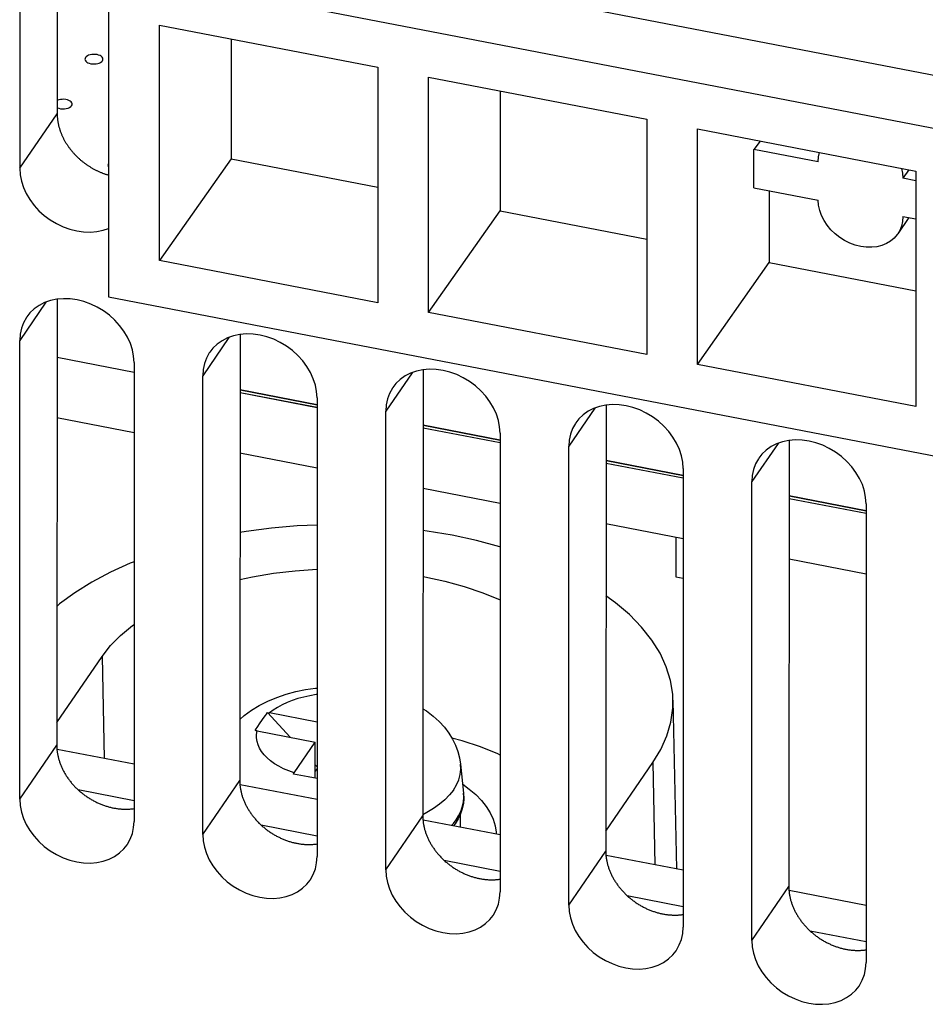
# Model space of a CAD drawing. Extents: x -841 to -216, y -127 to 601.
# Tile 121 of 201: x -373 to -353, y 410 to 432. Entities that reach past the tile are written whole.
import ezdxf

# ---------------------------------------------------------------- set-up
doc = ezdxf.new("R2010")
doc.units = 0
doc.header["$LTSCALE"] = 23.1
doc.layers.add('HEATSINK_AM_0', color=7, linetype='CONTINUOUS')

msp = doc.modelspace()

# ---------------------------------------------------------------- linework, layer by layer
at = {"layer": 'HEATSINK_AM_0', "color": 7}
for p, q in [((-372.306, 445.889), (-372.317, 430.157)), ((-373.149, 444.974), (-373.149, 428.946)), ((-370.56, 434.425), (-321.555, 424.974)), ((-322.304, 423.931), (-371.178, 433.357)), ((-371.178, 433.357), (-371.178, 426.098)), ((-370.049, 432.121), (-365.203, 431.186)), ((-370.049, 426.899), (-370.049, 432.121)), ((-368.459, 431.814), (-368.461, 429.158)), ((-365.203, 431.186), (-365.203, 425.964)), ((-364.082, 430.97), (-359.236, 430.035)), ((-364.082, 425.748), (-364.082, 430.97)), ((-362.491, 430.663), (-362.493, 428.007)), ((-373.149, 428.946), (-372.317, 430.157)), ((-359.236, 430.035), (-359.236, 424.814)), ((-358.115, 429.819), (-353.269, 428.884)), ((-358.115, 424.597), (-358.115, 429.819)), ((-356.725, 429.551), (-356.86, 429.364)), ((-355.434, 429.089), (-356.86, 429.364)), ((-356.86, 428.516), (-356.86, 429.364)), ((-368.461, 429.158), (-370.049, 426.899)), ((-368.46, 429.158), (-365.203, 428.529)), ((-353.426, 428.915), (-353.555, 428.726)), ((-353.269, 428.884), (-353.269, 423.663)), ((-353.269, 428.671), (-353.555, 428.726)), ((-356.86, 428.516), (-355.434, 428.241)), ((-356.525, 428.451), (-356.526, 426.856)), ((-364.082, 425.748), (-362.493, 428.007)), ((-362.493, 428.007), (-359.236, 427.378)), ((-353.423, 427.853), (-353.67, 427.493)), ((-353.555, 427.878), (-353.269, 427.823)), ((-365.203, 425.964), (-370.049, 426.899)), ((-358.115, 424.597), (-356.526, 426.856)), ((-356.526, 426.856), (-353.269, 426.228)), ((-372.32, 426.043), (-372.326, 416.15)), ((-371.178, 426.098), (-322.304, 416.672)), ((-372.565, 425.979), (-373.149, 425.13)), ((-359.236, 424.814), (-364.082, 425.748)), ((-368.506, 425.196), (-369.089, 424.347)), ((-368.26, 425.26), (-368.267, 415.367)), ((-373.149, 414.953), (-373.149, 425.13)), ((-372.32, 424.758), (-370.611, 424.428)), ((-372.32, 424.758), (-370.611, 424.428)), ((-370.611, 424.64), (-370.611, 414.464)), ((-353.269, 423.663), (-358.115, 424.597)), ((-369.089, 414.17), (-369.089, 424.347)), ((-364.446, 424.413), (-365.03, 423.564)), ((-364.201, 424.477), (-364.208, 414.584)), ((-368.261, 424.032), (-366.552, 423.702)), ((-366.552, 423.702), (-368.261, 424.031)), ((-368.261, 423.975), (-366.552, 423.645)), ((-368.261, 423.975), (-366.552, 423.646)), ((-366.552, 423.857), (-366.552, 413.681)), ((-360.387, 423.63), (-360.97, 422.781)), ((-360.141, 423.694), (-360.148, 413.801)), ((-370.611, 423.08), (-372.321, 423.409)), ((-365.03, 413.387), (-365.03, 423.564)), ((-364.201, 423.249), (-362.492, 422.919)), ((-362.492, 422.919), (-364.201, 423.248)), ((-364.201, 423.192), (-362.492, 422.862)), ((-364.201, 423.192), (-362.492, 422.863)), ((-362.492, 423.074), (-362.492, 412.898)), ((-360.97, 412.604), (-360.97, 422.781)), ((-356.327, 422.847), (-356.911, 421.998)), ((-356.082, 422.912), (-356.089, 413.018)), ((-366.552, 422.297), (-368.262, 422.627)), ((-358.433, 422.136), (-360.142, 422.466)), ((-360.142, 422.466), (-358.433, 422.136)), ((-360.142, 422.409), (-358.433, 422.079)), ((-360.142, 422.409), (-358.433, 422.08)), ((-358.433, 422.291), (-358.433, 412.115)), ((-356.911, 411.821), (-356.911, 421.998)), ((-362.492, 421.514), (-364.202, 421.844)), ((-354.373, 421.353), (-356.082, 421.683)), ((-356.082, 421.683), (-354.373, 421.353)), ((-356.083, 421.626), (-354.373, 421.297)), ((-356.083, 421.626), (-354.373, 421.297)), ((-354.373, 421.508), (-354.373, 411.332)), ((-358.433, 420.731), (-360.143, 421.061)), ((-358.597, 420.763), (-358.597, 419.886)), ((-354.373, 419.948), (-356.083, 420.278)), ((-358.597, 419.886), (-358.433, 419.854)), ((-372.326, 416.658), (-371.321, 418.122)), ((-371.321, 418.122), (-371.277, 415.858)), ((-358.658, 417.153), (-358.58, 413.409)), ((-367.651, 416.875), (-367.152, 416.329)), ((-366.552, 416.664), (-367.608, 416.868)), ((-367.878, 416.546), (-367.811, 416.645)), ((-367.882, 416.47), (-366.591, 416.221)), ((-367.061, 415.537), (-366.591, 416.221)), ((-366.591, 415.42), (-366.591, 416.221)), ((-373.149, 414.953), (-372.326, 416.15)), ((-370.611, 415.729), (-372.32, 416.059)), ((-360.148, 414.247), (-359.105, 415.766)), ((-359.105, 415.766), (-359.061, 413.501)), ((-366.591, 415.714), (-366.552, 415.671)), ((-366.552, 415.635), (-366.591, 415.578)), ((-363.368, 415.729), (-363.302, 415.086)), ((-369.089, 414.17), (-368.267, 415.367)), ((-366.748, 415.45), (-367.077, 415.513)), ((-366.552, 415.412), (-366.748, 415.45)), ((-371.853, 415.167), (-370.611, 414.928)), ((-366.552, 414.946), (-368.261, 415.276)), ((-365.03, 413.387), (-364.208, 414.584)), ((-364.116, 414.657), (-364.208, 414.61)), ((-362.492, 414.163), (-364.201, 414.493)), ((-363.528, 414.418), (-363.465, 414.501)), ((-363.42, 414.52), (-363.488, 414.409)), ((-363.465, 414.501), (-363.412, 414.586)), ((-363.367, 414.632), (-363.42, 414.52)), ((-363.379, 414.608), (-363.379, 414.334)), ((-367.793, 414.384), (-366.552, 414.145)), ((-363.57, 414.371), (-363.528, 414.418)), ((-363.488, 414.409), (-363.524, 414.362)), ((-360.97, 412.604), (-360.148, 413.801)), ((-363.734, 413.601), (-362.492, 413.362)), ((-358.433, 413.38), (-360.142, 413.71)), ((-356.911, 411.821), (-356.089, 413.018)), ((-354.373, 412.597), (-356.083, 412.927)), ((-359.674, 412.818), (-358.433, 412.579)), ((-355.615, 412.035), (-354.373, 411.796))]:
    msp.add_line(p, q, dxfattribs=at)
for points in [[(-371.689, 431.403), (-371.699, 431.383), (-371.701, 431.362), (-371.695, 431.342), (-371.682, 431.322), (-371.662, 431.304), (-371.636, 431.289), (-371.605, 431.276), (-371.569, 431.267), (-371.531, 431.262), (-371.493, 431.261), (-371.454, 431.264), (-371.416, 431.271), (-371.383, 431.281), (-371.354, 431.295), (-371.33, 431.312), (-371.313, 431.331)], [(-371.313, 431.331), (-371.303, 431.351), (-371.301, 431.371), (-371.306, 431.392), (-371.32, 431.412), (-371.339, 431.43), (-371.366, 431.445), (-371.397, 431.457), (-371.432, 431.467), (-371.47, 431.472), (-371.509, 431.473), (-371.548, 431.47), (-371.585, 431.463), (-371.619, 431.452), (-371.648, 431.439), (-371.672, 431.422), (-371.689, 431.403)], [(-371.997, 430.335), (-371.987, 430.356), (-371.985, 430.377), (-371.992, 430.398), (-372.006, 430.418), (-372.027, 430.436), (-372.055, 430.452), (-372.089, 430.464), (-372.126, 430.472), (-372.166, 430.477), (-372.207, 430.476), (-372.246, 430.472), (-372.283, 430.463), (-372.316, 430.451)], [(-372.317, 430.291), (-372.282, 430.278), (-372.242, 430.269), (-372.199, 430.265), (-372.156, 430.266), (-372.115, 430.272), (-372.076, 430.282), (-372.043, 430.296), (-372.016, 430.314), (-371.997, 430.335)], [(-355.434, 429.089), (-355.426, 429.199), (-355.404, 429.296)], [(-373.149, 428.946), (-373.139, 428.805), (-373.112, 428.664), (-373.066, 428.523), (-373.003, 428.385), (-372.923, 428.252), (-372.829, 428.125), (-372.722, 428.007), (-372.602, 427.899), (-372.471, 427.803), (-372.332, 427.719), (-372.186, 427.649), (-372.036, 427.595), (-371.884, 427.557), (-371.731, 427.535), (-371.581, 427.531), (-371.435, 427.543), (-371.296, 427.572), (-371.178, 427.613)], [(-371.177, 429.049), (-371.184, 429.038), (-371.188, 429.026), (-371.19, 429.013), (-371.188, 429.001), (-371.185, 428.989), (-371.178, 428.977)], [(-353.586, 428.945), (-353.563, 428.84), (-353.555, 428.726)], [(-353.67, 427.493), (-353.681, 427.478), (-353.75, 427.399), (-353.831, 427.331), (-353.922, 427.277), (-354.024, 427.235), (-354.133, 427.207), (-354.249, 427.194), (-354.369, 427.195), (-354.491, 427.211), (-354.613, 427.241), (-354.733, 427.285), (-354.849, 427.343), (-354.959, 427.412), (-355.062, 427.493), (-355.155, 427.583), (-355.237, 427.683), (-355.306, 427.789), (-355.362, 427.9), (-355.402, 428.014), (-355.426, 428.127), (-355.434, 428.241)], [(-353.555, 427.878), (-353.563, 427.768), (-353.587, 427.665), (-353.627, 427.567), (-353.67, 427.493)], [(-370.611, 424.64), (-370.621, 424.781), (-370.648, 424.922), (-370.694, 425.063), (-370.757, 425.201), (-370.836, 425.334), (-370.931, 425.461), (-371.038, 425.579), (-371.158, 425.687), (-371.288, 425.783), (-371.428, 425.867), (-371.574, 425.937), (-371.724, 425.991), (-371.876, 426.029), (-372.029, 426.051), (-372.179, 426.055), (-372.325, 426.043), (-372.464, 426.014), (-372.596, 425.968), (-372.716, 425.907), (-372.825, 425.831), (-372.921, 425.74), (-372.993, 425.649)], [(-372.993, 425.649), (-373.001, 425.637), (-373.065, 425.522), (-373.111, 425.398), (-373.139, 425.267), (-373.149, 425.13)], [(-366.552, 423.857), (-366.561, 423.998), (-366.589, 424.139), (-366.635, 424.28), (-366.698, 424.418), (-366.777, 424.552), (-366.871, 424.678), (-366.979, 424.796), (-367.098, 424.904), (-367.229, 425.001), (-367.368, 425.084), (-367.514, 425.154), (-367.665, 425.208), (-367.817, 425.246), (-367.969, 425.268), (-368.119, 425.272), (-368.265, 425.26), (-368.405, 425.231), (-368.536, 425.185), (-368.657, 425.124), (-368.766, 425.048), (-368.861, 424.957), (-368.933, 424.866)], [(-368.933, 424.866), (-368.942, 424.854), (-369.005, 424.739), (-369.052, 424.615), (-369.08, 424.484), (-369.089, 424.347)], [(-362.492, 423.074), (-362.502, 423.215), (-362.529, 423.356), (-362.575, 423.497), (-362.638, 423.635), (-362.717, 423.769), (-362.812, 423.895), (-362.919, 424.013), (-363.039, 424.121), (-363.169, 424.218), (-363.309, 424.301), (-363.455, 424.371), (-363.605, 424.425), (-363.757, 424.463), (-363.91, 424.485), (-364.06, 424.489), (-364.206, 424.477), (-364.345, 424.448), (-364.477, 424.402), (-364.597, 424.341), (-364.706, 424.265), (-364.802, 424.174), (-364.874, 424.083)], [(-364.874, 424.083), (-364.882, 424.071), (-364.946, 423.956), (-364.992, 423.832), (-365.02, 423.701), (-365.03, 423.564)], [(-358.433, 422.291), (-358.442, 422.432), (-358.47, 422.573), (-358.516, 422.714), (-358.579, 422.852), (-358.658, 422.986), (-358.752, 423.112), (-358.86, 423.23), (-358.979, 423.338), (-359.11, 423.435), (-359.249, 423.519), (-359.395, 423.588), (-359.546, 423.642), (-359.698, 423.68), (-359.85, 423.702), (-360, 423.706), (-360.146, 423.694), (-360.286, 423.665), (-360.417, 423.619), (-360.538, 423.558), (-360.647, 423.482), (-360.742, 423.391), (-360.814, 423.3)], [(-360.814, 423.3), (-360.823, 423.288), (-360.886, 423.173), (-360.933, 423.049), (-360.961, 422.918), (-360.97, 422.781)], [(-354.373, 421.508), (-354.383, 421.649), (-354.41, 421.79), (-354.456, 421.931), (-354.519, 422.069), (-354.599, 422.203), (-354.693, 422.329), (-354.8, 422.447), (-354.92, 422.555), (-355.051, 422.652), (-355.19, 422.736), (-355.336, 422.805), (-355.486, 422.859), (-355.638, 422.897), (-355.791, 422.919), (-355.941, 422.923), (-356.087, 422.911), (-356.226, 422.882), (-356.358, 422.836), (-356.478, 422.775), (-356.587, 422.699), (-356.683, 422.608), (-356.755, 422.517)], [(-356.755, 422.517), (-356.763, 422.505), (-356.827, 422.39), (-356.873, 422.266), (-356.901, 422.136), (-356.911, 421.998)], [(-366.552, 421.033), (-366.99, 421.014), (-367.563, 420.964), (-368.128, 420.89), (-368.263, 420.867)], [(-362.492, 420.554), (-362.496, 420.555), (-363.016, 420.693), (-363.555, 420.809), (-364.11, 420.902), (-364.203, 420.914)], [(-370.611, 420.222), (-370.697, 420.189), (-371.135, 419.989), (-371.545, 419.771), (-371.922, 419.535), (-372.263, 419.284), (-372.324, 419.231)], [(-368.264, 419.827), (-367.983, 419.889), (-367.516, 419.967), (-367.039, 420.023), (-366.555, 420.056), (-366.552, 420.056)], [(-364.204, 419.894), (-364.163, 419.887), (-363.715, 419.788), (-363.286, 419.67), (-362.877, 419.531), (-362.493, 419.375), (-362.492, 419.375)], [(-358.658, 417.153), (-358.664, 417.281), (-358.712, 417.589), (-358.805, 417.892), (-358.943, 418.191), (-359.126, 418.485), (-359.352, 418.772), (-359.621, 419.048), (-359.93, 419.313), (-360.144, 419.467)], [(-371.321, 418.122), (-371.134, 418.36), (-370.91, 418.588), (-370.648, 418.806), (-370.611, 418.831)], [(-368.266, 416.722), (-368.169, 416.808), (-368.01, 416.926), (-367.834, 417.034), (-367.644, 417.13), (-367.444, 417.213), (-367.235, 417.284), (-367.024, 417.34), (-366.808, 417.385), (-366.59, 417.417), (-366.552, 417.42)], [(-366.552, 417.277), (-366.573, 417.274), (-366.712, 417.25), (-366.847, 417.22), (-366.977, 417.185), (-367.101, 417.144), (-367.218, 417.098), (-367.329, 417.047), (-367.431, 416.991), (-367.524, 416.932), (-367.608, 416.868)], [(-359.105, 415.766), (-358.927, 416.06), (-358.794, 416.359), (-358.705, 416.664), (-358.662, 416.972), (-358.658, 417.153)], [(-367.811, 416.645), (-367.722, 416.775), (-367.699, 416.808), (-367.675, 416.841), (-367.651, 416.875)], [(-367.651, 416.875), (-367.641, 416.874), (-367.63, 416.872), (-367.619, 416.87), (-367.608, 416.868)], [(-364.206, 416.962), (-364.126, 416.912), (-363.975, 416.798), (-363.843, 416.678), (-363.727, 416.552), (-363.628, 416.422), (-363.545, 416.288), (-363.479, 416.154), (-363.428, 416.016), (-363.391, 415.874), (-363.368, 415.729)], [(-367.925, 416.477), (-367.901, 416.512), (-367.878, 416.546)], [(-367.882, 416.47), (-367.893, 416.472), (-367.904, 416.474), (-367.914, 416.475), (-367.925, 416.477)], [(-367.061, 415.537), (-367.181, 415.581), (-367.293, 415.631), (-367.398, 415.685), (-367.494, 415.743), (-367.582, 415.805), (-367.659, 415.871), (-367.726, 415.94), (-367.782, 416.012), (-367.828, 416.085), (-367.862, 416.161), (-367.884, 416.237), (-367.895, 416.315), (-367.894, 416.392), (-367.882, 416.47)], [(-362.492, 415.932), (-362.545, 415.958), (-362.927, 416.113), (-363.333, 416.249), (-363.559, 416.311)], [(-363.528, 415.159), (-363.46, 415.272), (-363.41, 415.388), (-363.378, 415.506), (-363.365, 415.624), (-363.368, 415.729)], [(-367.077, 415.513), (-367.073, 415.519), (-367.069, 415.525), (-367.065, 415.531), (-367.061, 415.537)], [(-363.528, 415.159), (-363.613, 415.049), (-363.715, 414.943), (-363.834, 414.842), (-363.967, 414.746), (-364.116, 414.657)], [(-363.322, 415.285), (-363.177, 415.18), (-363.032, 415.056), (-362.906, 414.926), (-362.8, 414.792), (-362.714, 414.654), (-362.649, 414.512), (-362.605, 414.368), (-362.582, 414.223), (-362.58, 414.18)], [(-373.149, 414.953), (-373.139, 414.812), (-373.112, 414.671), (-373.066, 414.53), (-373.003, 414.392), (-372.923, 414.259), (-372.829, 414.132), (-372.722, 414.014), (-372.602, 413.906), (-372.471, 413.81), (-372.332, 413.726), (-372.186, 413.656), (-372.036, 413.602), (-371.884, 413.564), (-371.731, 413.543), (-371.581, 413.538), (-371.435, 413.55), (-371.296, 413.579), (-371.164, 413.625), (-371.044, 413.686), (-370.935, 413.762), (-370.839, 413.853), (-370.767, 413.944)], [(-363.412, 414.586), (-363.366, 414.679), (-363.33, 414.781), (-363.306, 414.89), (-363.298, 415.004), (-363.302, 415.086)], [(-363.302, 415.086), (-363.297, 414.973), (-363.306, 414.859), (-363.33, 414.745), (-363.367, 414.632)], [(-370.767, 413.944), (-370.759, 413.956), (-370.695, 414.071), (-370.649, 414.195), (-370.621, 414.326), (-370.611, 414.464)], [(-369.089, 414.17), (-369.08, 414.029), (-369.052, 413.888), (-369.006, 413.748), (-368.943, 413.609), (-368.864, 413.476), (-368.77, 413.349), (-368.662, 413.231), (-368.543, 413.123), (-368.412, 413.027), (-368.273, 412.943), (-368.127, 412.873), (-367.976, 412.819), (-367.824, 412.781), (-367.672, 412.76), (-367.522, 412.755), (-367.376, 412.767), (-367.236, 412.797), (-367.105, 412.842), (-366.984, 412.903), (-366.875, 412.979), (-366.78, 413.07), (-366.708, 413.161)], [(-366.708, 413.161), (-366.699, 413.173), (-366.636, 413.288), (-366.589, 413.412), (-366.561, 413.543), (-366.552, 413.681)], [(-365.03, 413.387), (-365.02, 413.246), (-364.993, 413.106), (-364.947, 412.965), (-364.884, 412.826), (-364.804, 412.693), (-364.71, 412.566), (-364.603, 412.448), (-364.483, 412.34), (-364.352, 412.244), (-364.213, 412.16), (-364.067, 412.091), (-363.917, 412.036), (-363.765, 411.998), (-363.612, 411.977), (-363.462, 411.972), (-363.316, 411.984), (-363.177, 412.014), (-363.045, 412.059), (-362.925, 412.12), (-362.816, 412.196), (-362.72, 412.287), (-362.648, 412.378)], [(-362.648, 412.378), (-362.64, 412.39), (-362.576, 412.505), (-362.53, 412.629), (-362.502, 412.76), (-362.492, 412.898)], [(-360.97, 412.604), (-360.961, 412.463), (-360.933, 412.323), (-360.887, 412.182), (-360.824, 412.043), (-360.745, 411.91), (-360.651, 411.783), (-360.543, 411.665), (-360.424, 411.557), (-360.293, 411.461), (-360.154, 411.377), (-360.008, 411.308), (-359.857, 411.253), (-359.705, 411.215), (-359.553, 411.194), (-359.403, 411.189), (-359.257, 411.201), (-359.117, 411.231), (-358.986, 411.276), (-358.865, 411.337), (-358.756, 411.413), (-358.661, 411.504), (-358.589, 411.595)], [(-358.589, 411.595), (-358.58, 411.608), (-358.517, 411.722), (-358.47, 411.847), (-358.442, 411.977), (-358.433, 412.115)], [(-356.911, 411.821), (-356.901, 411.68), (-356.874, 411.54), (-356.828, 411.399), (-356.765, 411.26), (-356.686, 411.127), (-356.591, 411), (-356.484, 410.882), (-356.364, 410.775), (-356.234, 410.678), (-356.094, 410.594), (-355.948, 410.525), (-355.798, 410.47), (-355.646, 410.432), (-355.493, 410.411), (-355.343, 410.406), (-355.197, 410.418), (-355.058, 410.448), (-354.926, 410.493), (-354.806, 410.554), (-354.697, 410.63), (-354.601, 410.721), (-354.529, 410.812)], [(-354.529, 410.812), (-354.521, 410.825), (-354.457, 410.939), (-354.411, 411.064), (-354.383, 411.194), (-354.373, 411.332)]]:
    msp.add_lwpolyline(points, dxfattribs=at)
for points in [[(-372.317, 430.157, 0), (-372.317, 430.144, 0), (-372.316, 430.131, 0), (-372.316, 430.117, 0), (-372.315, 430.104, 0), (-372.315, 430.091, 0), (-372.314, 430.078, 0), (-372.313, 430.064, 0), (-372.311, 430.051, 0), (-372.31, 430.038, 0), (-372.308, 430.024, 0), (-372.307, 430.011, 0), (-372.305, 429.997, 0), (-372.303, 429.984, 0), (-372.3, 429.971, 0), (-372.298, 429.957, 0), (-372.295, 429.944, 0), (-372.293, 429.93, 0), (-372.29, 429.917, 0), (-372.287, 429.903, 0), (-372.284, 429.89, 0), (-372.28, 429.876, 0), (-372.277, 429.863, 0), (-372.273, 429.85, 0), (-372.269, 429.836, 0), (-372.265, 429.823, 0), (-372.261, 429.809, 0), (-372.256, 429.796, 0), (-372.252, 429.783, 0), (-372.247, 429.769, 0), (-372.242, 429.756, 0), (-372.238, 429.743, 0), (-372.232, 429.729, 0), (-372.227, 429.716, 0), (-372.222, 429.703, 0), (-372.216, 429.69, 0), (-372.21, 429.676, 0), (-372.204, 429.663, 0), (-372.198, 429.65, 0), (-372.192, 429.637, 0), (-372.186, 429.624, 0), (-372.179, 429.611, 0), (-372.173, 429.598, 0), (-372.166, 429.585, 0), (-372.159, 429.572, 0), (-372.152, 429.559, 0), (-372.144, 429.546, 0), (-372.137, 429.534, 0), (-372.129, 429.521, 0), (-372.122, 429.508, 0), (-372.114, 429.496, 0), (-372.106, 429.483, 0), (-372.098, 429.471, 0), (-372.09, 429.458, 0), (-372.081, 429.446, 0), (-372.073, 429.434, 0), (-372.064, 429.421, 0), (-372.055, 429.409, 0), (-372.046, 429.397, 0), (-372.037, 429.385, 0), (-372.028, 429.373, 0), (-372.019, 429.361, 0), (-372.009, 429.349, 0), (-372, 429.338, 0), (-371.99, 429.326, 0), (-371.98, 429.314, 0), (-371.971, 429.303, 0), (-371.96, 429.291, 0), (-371.95, 429.28, 0), (-371.94, 429.269, 0), (-371.93, 429.258, 0), (-371.919, 429.246, 0), (-371.908, 429.235, 0), (-371.898, 429.225, 0), (-371.887, 429.214, 0), (-371.876, 429.203, 0), (-371.865, 429.192, 0), (-371.854, 429.182, 0), (-371.842, 429.171, 0), (-371.831, 429.161, 0), (-371.819, 429.151, 0), (-371.808, 429.14, 0), (-371.796, 429.13, 0), (-371.784, 429.12, 0), (-371.772, 429.111, 0), (-371.76, 429.101, 0), (-371.748, 429.091, 0), (-371.736, 429.082, 0), (-371.724, 429.072, 0), (-371.711, 429.063, 0), (-371.699, 429.054, 0), (-371.686, 429.045, 0), (-371.674, 429.036, 0), (-371.661, 429.027, 0), (-371.648, 429.018, 0), (-371.635, 429.009, 0), (-371.623, 429.001, 0), (-371.609, 428.992, 0), (-371.596, 428.984, 0), (-371.583, 428.976, 0), (-371.57, 428.968, 0), (-371.557, 428.96, 0), (-371.543, 428.952, 0), (-371.53, 428.945, 0), (-371.516, 428.937, 0), (-371.503, 428.93, 0), (-371.489, 428.922, 0), (-371.476, 428.915, 0), (-371.462, 428.908, 0), (-371.448, 428.901, 0), (-371.434, 428.895, 0), (-371.42, 428.888, 0), (-371.406, 428.882, 0), (-371.392, 428.875, 0), (-371.378, 428.869, 0), (-371.364, 428.863, 0), (-371.35, 428.857, 0), (-371.336, 428.851, 0), (-371.322, 428.846, 0), (-371.308, 428.84, 0), (-371.293, 428.835, 0), (-371.279, 428.83, 0), (-371.265, 428.825, 0), (-371.25, 428.82, 0), (-371.236, 428.815, 0), (-371.222, 428.81, 0), (-371.207, 428.806, 0), (-371.193, 428.801, 0), (-371.178, 428.797, 0)], [(-372.326, 416.15, 0), (-372.326, 416.132, 0), (-372.326, 416.115, 0), (-372.325, 416.098, 0), (-372.324, 416.08, 0), (-372.323, 416.063, 0), (-372.321, 416.045, 0), (-372.32, 416.028, 0), (-372.317, 416.01, 0), (-372.315, 415.992, 0), (-372.312, 415.975, 0), (-372.309, 415.957, 0), (-372.306, 415.939, 0), (-372.302, 415.922, 0), (-372.298, 415.904, 0), (-372.294, 415.886, 0), (-372.29, 415.869, 0), (-372.285, 415.851, 0), (-372.28, 415.833, 0), (-372.275, 415.816, 0), (-372.269, 415.798, 0), (-372.264, 415.781, 0), (-372.258, 415.763, 0), (-372.251, 415.745, 0), (-372.245, 415.728, 0), (-372.238, 415.71, 0), (-372.23, 415.693, 0), (-372.223, 415.676, 0), (-372.215, 415.658, 0), (-372.207, 415.641, 0), (-372.199, 415.624, 0), (-372.191, 415.607, 0), (-372.182, 415.59, 0), (-372.173, 415.573, 0), (-372.164, 415.556, 0), (-372.154, 415.539, 0), (-372.144, 415.522, 0), (-372.134, 415.506, 0), (-372.124, 415.489, 0), (-372.114, 415.473, 0), (-372.103, 415.456, 0), (-372.092, 415.44, 0), (-372.081, 415.424, 0), (-372.069, 415.408, 0), (-372.058, 415.392, 0), (-372.046, 415.376, 0), (-372.034, 415.36, 0), (-372.021, 415.345, 0), (-372.009, 415.329, 0), (-371.996, 415.314, 0), (-371.983, 415.299, 0), (-371.97, 415.283, 0), (-371.956, 415.269, 0), (-371.943, 415.254, 0), (-371.929, 415.239, 0), (-371.915, 415.225, 0), (-371.901, 415.21, 0), (-371.886, 415.196, 0), (-371.872, 415.182, 0), (-371.857, 415.168, 0), (-371.842, 415.155, 0), (-371.827, 415.141, 0), (-371.811, 415.128, 0), (-371.796, 415.115, 0), (-371.78, 415.102, 0), (-371.764, 415.089, 0), (-371.748, 415.076, 0), (-371.732, 415.064, 0), (-371.716, 415.052, 0), (-371.7, 415.04, 0), (-371.683, 415.028, 0), (-371.666, 415.016, 0), (-371.649, 415.005, 0), (-371.632, 414.994, 0), (-371.615, 414.983, 0), (-371.598, 414.972, 0), (-371.581, 414.961, 0), (-371.563, 414.951, 0), (-371.546, 414.941, 0), (-371.528, 414.931, 0), (-371.51, 414.921, 0), (-371.492, 414.912, 0), (-371.474, 414.902, 0), (-371.456, 414.893, 0), (-371.438, 414.885, 0), (-371.419, 414.876, 0), (-371.401, 414.868, 0), (-371.383, 414.859, 0), (-371.364, 414.852, 0), (-371.345, 414.844, 0), (-371.327, 414.837, 0), (-371.308, 414.829, 0), (-371.289, 414.823, 0), (-371.27, 414.816, 0), (-371.251, 414.81, 0), (-371.233, 414.803, 0), (-371.214, 414.797, 0), (-371.195, 414.792, 0), (-371.175, 414.786, 0), (-371.156, 414.781, 0), (-371.137, 414.776, 0), (-371.118, 414.772, 0), (-371.099, 414.767, 0), (-371.08, 414.763, 0), (-371.061, 414.759, 0), (-371.042, 414.756, 0), (-371.023, 414.753, 0), (-371.003, 414.749, 0), (-370.984, 414.747, 0), (-370.965, 414.744, 0), (-370.946, 414.742, 0), (-370.927, 414.74, 0), (-370.908, 414.738, 0), (-370.889, 414.737, 0), (-370.87, 414.735, 0), (-370.851, 414.734, 0), (-370.832, 414.734, 0), (-370.814, 414.733, 0), (-370.795, 414.733, 0), (-370.776, 414.733, 0), (-370.757, 414.734, 0), (-370.739, 414.734, 0), (-370.72, 414.735, 0), (-370.702, 414.736, 0), (-370.684, 414.738, 0), (-370.665, 414.74, 0), (-370.647, 414.742, 0), (-370.629, 414.744, 0), (-370.611, 414.746, 0)], [(-368.267, 415.367, 0), (-368.267, 415.349, 0), (-368.266, 415.332, 0), (-368.266, 415.315, 0), (-368.265, 415.297, 0), (-368.263, 415.28, 0), (-368.262, 415.262, 0), (-368.26, 415.245, 0), (-368.258, 415.227, 0), (-368.255, 415.209, 0), (-368.253, 415.192, 0), (-368.25, 415.174, 0), (-368.246, 415.156, 0), (-368.243, 415.139, 0), (-368.239, 415.121, 0), (-368.235, 415.103, 0), (-368.23, 415.086, 0), (-368.226, 415.068, 0), (-368.221, 415.05, 0), (-368.215, 415.033, 0), (-368.21, 415.015, 0), (-368.204, 414.998, 0), (-368.198, 414.98, 0), (-368.192, 414.962, 0), (-368.185, 414.945, 0), (-368.178, 414.928, 0), (-368.171, 414.91, 0), (-368.164, 414.893, 0), (-368.156, 414.875, 0), (-368.148, 414.858, 0), (-368.14, 414.841, 0), (-368.131, 414.824, 0), (-368.122, 414.807, 0), (-368.113, 414.79, 0), (-368.104, 414.773, 0), (-368.095, 414.756, 0), (-368.085, 414.739, 0), (-368.075, 414.723, 0), (-368.065, 414.706, 0), (-368.054, 414.69, 0), (-368.043, 414.673, 0), (-368.032, 414.657, 0), (-368.021, 414.641, 0), (-368.01, 414.625, 0), (-367.998, 414.609, 0), (-367.986, 414.593, 0), (-367.974, 414.577, 0), (-367.962, 414.562, 0), (-367.949, 414.546, 0), (-367.936, 414.531, 0), (-367.923, 414.516, 0), (-367.91, 414.501, 0), (-367.897, 414.486, 0), (-367.883, 414.471, 0), (-367.869, 414.456, 0), (-367.855, 414.442, 0), (-367.841, 414.427, 0), (-367.827, 414.413, 0), (-367.812, 414.399, 0), (-367.797, 414.385, 0), (-367.782, 414.372, 0), (-367.767, 414.358, 0), (-367.752, 414.345, 0), (-367.736, 414.332, 0), (-367.721, 414.319, 0), (-367.705, 414.306, 0), (-367.689, 414.293, 0), (-367.673, 414.281, 0), (-367.657, 414.269, 0), (-367.64, 414.257, 0), (-367.624, 414.245, 0), (-367.607, 414.233, 0), (-367.59, 414.222, 0), (-367.573, 414.211, 0), (-367.556, 414.2, 0), (-367.539, 414.189, 0), (-367.521, 414.178, 0), (-367.504, 414.168, 0), (-367.486, 414.158, 0), (-367.468, 414.148, 0), (-367.451, 414.138, 0), (-367.433, 414.129, 0), (-367.415, 414.119, 0), (-367.396, 414.11, 0), (-367.378, 414.102, 0), (-367.36, 414.093, 0), (-367.342, 414.085, 0), (-367.323, 414.077, 0), (-367.305, 414.069, 0), (-367.286, 414.061, 0), (-367.267, 414.054, 0), (-367.249, 414.047, 0), (-367.23, 414.04, 0), (-367.211, 414.033, 0), (-367.192, 414.027, 0), (-367.173, 414.02, 0), (-367.154, 414.015, 0), (-367.135, 414.009, 0), (-367.116, 414.003, 0), (-367.097, 413.998, 0), (-367.078, 413.993, 0), (-367.059, 413.989, 0), (-367.04, 413.984, 0), (-367.02, 413.98, 0), (-367.001, 413.977, 0), (-366.982, 413.973, 0), (-366.963, 413.97, 0), (-366.944, 413.967, 0), (-366.925, 413.964, 0), (-366.906, 413.961, 0), (-366.887, 413.959, 0), (-366.868, 413.957, 0), (-366.849, 413.955, 0), (-366.83, 413.954, 0), (-366.811, 413.952, 0), (-366.792, 413.952, 0), (-366.773, 413.951, 0), (-366.754, 413.95, 0), (-366.735, 413.95, 0), (-366.717, 413.95, 0), (-366.698, 413.951, 0), (-366.679, 413.951, 0), (-366.661, 413.952, 0), (-366.643, 413.954, 0), (-366.624, 413.955, 0), (-366.606, 413.957, 0), (-366.588, 413.959, 0), (-366.57, 413.961, 0), (-366.552, 413.963, 0)], [(-364.208, 414.584, 0), (-364.207, 414.567, 0), (-364.207, 414.549, 0), (-364.206, 414.532, 0), (-364.205, 414.514, 0), (-364.204, 414.497, 0), (-364.202, 414.479, 0), (-364.201, 414.462, 0), (-364.198, 414.444, 0), (-364.196, 414.426, 0), (-364.193, 414.409, 0), (-364.19, 414.391, 0), (-364.187, 414.374, 0), (-364.183, 414.356, 0), (-364.18, 414.338, 0), (-364.175, 414.32, 0), (-364.171, 414.303, 0), (-364.166, 414.285, 0), (-364.161, 414.267, 0), (-364.156, 414.25, 0), (-364.15, 414.232, 0), (-364.145, 414.215, 0), (-364.139, 414.197, 0), (-364.132, 414.18, 0), (-364.126, 414.162, 0), (-364.119, 414.145, 0), (-364.111, 414.127, 0), (-364.104, 414.11, 0), (-364.096, 414.092, 0), (-364.088, 414.075, 0), (-364.08, 414.058, 0), (-364.072, 414.041, 0), (-364.063, 414.024, 0), (-364.054, 414.007, 0), (-364.045, 413.99, 0), (-364.035, 413.973, 0), (-364.025, 413.956, 0), (-364.015, 413.94, 0), (-364.005, 413.923, 0), (-363.995, 413.907, 0), (-363.984, 413.89, 0), (-363.973, 413.874, 0), (-363.962, 413.858, 0), (-363.95, 413.842, 0), (-363.939, 413.826, 0), (-363.927, 413.81, 0), (-363.915, 413.794, 0), (-363.902, 413.779, 0), (-363.89, 413.763, 0), (-363.877, 413.748, 0), (-363.864, 413.733, 0), (-363.851, 413.718, 0), (-363.837, 413.703, 0), (-363.824, 413.688, 0), (-363.81, 413.673, 0), (-363.796, 413.659, 0), (-363.782, 413.644, 0), (-363.767, 413.63, 0), (-363.753, 413.616, 0), (-363.738, 413.602, 0), (-363.723, 413.589, 0), (-363.708, 413.575, 0), (-363.692, 413.562, 0), (-363.677, 413.549, 0), (-363.661, 413.536, 0), (-363.646, 413.523, 0), (-363.63, 413.511, 0), (-363.613, 413.498, 0), (-363.597, 413.486, 0), (-363.581, 413.474, 0), (-363.564, 413.462, 0), (-363.547, 413.45, 0), (-363.53, 413.439, 0), (-363.513, 413.428, 0), (-363.496, 413.417, 0), (-363.479, 413.406, 0), (-363.462, 413.395, 0), (-363.444, 413.385, 0), (-363.427, 413.375, 0), (-363.409, 413.365, 0), (-363.391, 413.355, 0), (-363.373, 413.346, 0), (-363.355, 413.336, 0), (-363.337, 413.327, 0), (-363.319, 413.319, 0), (-363.3, 413.31, 0), (-363.282, 413.302, 0), (-363.264, 413.294, 0), (-363.245, 413.286, 0), (-363.226, 413.278, 0), (-363.208, 413.271, 0), (-363.189, 413.264, 0), (-363.17, 413.257, 0), (-363.151, 413.25, 0), (-363.133, 413.244, 0), (-363.114, 413.237, 0), (-363.095, 413.232, 0), (-363.076, 413.226, 0), (-363.057, 413.221, 0), (-363.037, 413.215, 0), (-363.018, 413.211, 0), (-362.999, 413.206, 0), (-362.98, 413.202, 0), (-362.961, 413.197, 0), (-362.942, 413.194, 0), (-362.923, 413.19, 0), (-362.904, 413.187, 0), (-362.884, 413.184, 0), (-362.865, 413.181, 0), (-362.846, 413.178, 0), (-362.827, 413.176, 0), (-362.808, 413.174, 0), (-362.789, 413.172, 0), (-362.77, 413.171, 0), (-362.751, 413.17, 0), (-362.732, 413.169, 0), (-362.713, 413.168, 0), (-362.695, 413.167, 0), (-362.676, 413.167, 0), (-362.657, 413.167, 0), (-362.639, 413.168, 0), (-362.62, 413.168, 0), (-362.601, 413.169, 0), (-362.583, 413.171, 0), (-362.565, 413.172, 0), (-362.546, 413.174, 0), (-362.528, 413.176, 0), (-362.51, 413.178, 0), (-362.492, 413.181, 0)], [(-360.148, 413.801, 0), (-360.148, 413.784, 0), (-360.147, 413.766, 0), (-360.147, 413.749, 0), (-360.146, 413.731, 0), (-360.145, 413.714, 0), (-360.143, 413.696, 0), (-360.141, 413.679, 0), (-360.139, 413.661, 0), (-360.136, 413.644, 0), (-360.134, 413.626, 0), (-360.131, 413.608, 0), (-360.127, 413.591, 0), (-360.124, 413.573, 0), (-360.12, 413.555, 0), (-360.116, 413.538, 0), (-360.111, 413.52, 0), (-360.107, 413.502, 0), (-360.102, 413.485, 0), (-360.097, 413.467, 0), (-360.091, 413.449, 0), (-360.085, 413.432, 0), (-360.079, 413.414, 0), (-360.073, 413.397, 0), (-360.066, 413.379, 0), (-360.059, 413.362, 0), (-360.052, 413.344, 0), (-360.045, 413.327, 0), (-360.037, 413.31, 0), (-360.029, 413.292, 0), (-360.021, 413.275, 0), (-360.012, 413.258, 0), (-360.003, 413.241, 0), (-359.994, 413.224, 0), (-359.985, 413.207, 0), (-359.976, 413.19, 0), (-359.966, 413.173, 0), (-359.956, 413.157, 0), (-359.946, 413.14, 0), (-359.935, 413.124, 0), (-359.924, 413.107, 0), (-359.913, 413.091, 0), (-359.902, 413.075, 0), (-359.891, 413.059, 0), (-359.879, 413.043, 0), (-359.867, 413.027, 0), (-359.855, 413.011, 0), (-359.843, 412.996, 0), (-359.83, 412.98, 0), (-359.817, 412.965, 0), (-359.804, 412.95, 0), (-359.791, 412.935, 0), (-359.778, 412.92, 0), (-359.764, 412.905, 0), (-359.75, 412.89, 0), (-359.736, 412.876, 0), (-359.722, 412.862, 0), (-359.708, 412.847, 0), (-359.693, 412.833, 0), (-359.678, 412.82, 0), (-359.663, 412.806, 0), (-359.648, 412.792, 0), (-359.633, 412.779, 0), (-359.617, 412.766, 0), (-359.602, 412.753, 0), (-359.586, 412.74, 0), (-359.57, 412.728, 0), (-359.554, 412.715, 0), (-359.538, 412.703, 0), (-359.521, 412.691, 0), (-359.505, 412.679, 0), (-359.488, 412.667, 0), (-359.471, 412.656, 0), (-359.454, 412.645, 0), (-359.437, 412.634, 0), (-359.42, 412.623, 0), (-359.402, 412.612, 0), (-359.385, 412.602, 0), (-359.367, 412.592, 0), (-359.349, 412.582, 0), (-359.332, 412.572, 0), (-359.314, 412.563, 0), (-359.296, 412.554, 0), (-359.277, 412.544, 0), (-359.259, 412.536, 0), (-359.241, 412.527, 0), (-359.223, 412.519, 0), (-359.204, 412.511, 0), (-359.186, 412.503, 0), (-359.167, 412.495, 0), (-359.148, 412.488, 0), (-359.13, 412.481, 0), (-359.111, 412.474, 0), (-359.092, 412.467, 0), (-359.073, 412.461, 0), (-359.054, 412.455, 0), (-359.035, 412.449, 0), (-359.016, 412.443, 0), (-358.997, 412.438, 0), (-358.978, 412.432, 0), (-358.959, 412.428, 0), (-358.94, 412.423, 0), (-358.921, 412.419, 0), (-358.902, 412.414, 0), (-358.882, 412.411, 0), (-358.863, 412.407, 0), (-358.844, 412.404, 0), (-358.825, 412.401, 0), (-358.806, 412.398, 0), (-358.787, 412.395, 0), (-358.768, 412.393, 0), (-358.749, 412.391, 0), (-358.73, 412.389, 0), (-358.711, 412.388, 0), (-358.692, 412.387, 0), (-358.673, 412.386, 0), (-358.654, 412.385, 0), (-358.635, 412.385, 0), (-358.616, 412.384, 0), (-358.598, 412.385, 0), (-358.579, 412.385, 0), (-358.56, 412.386, 0), (-358.542, 412.386, 0), (-358.524, 412.388, 0), (-358.505, 412.389, 0), (-358.487, 412.391, 0), (-358.469, 412.393, 0), (-358.451, 412.395, 0), (-358.433, 412.398, 0)], [(-356.089, 413.018, 0), (-356.088, 413.001, 0), (-356.088, 412.983, 0), (-356.087, 412.966, 0), (-356.086, 412.948, 0), (-356.085, 412.931, 0), (-356.083, 412.913, 0), (-356.082, 412.896, 0), (-356.079, 412.878, 0), (-356.077, 412.861, 0), (-356.074, 412.843, 0), (-356.071, 412.825, 0), (-356.068, 412.808, 0), (-356.064, 412.79, 0), (-356.061, 412.772, 0), (-356.056, 412.755, 0), (-356.052, 412.737, 0), (-356.047, 412.719, 0), (-356.042, 412.702, 0), (-356.037, 412.684, 0), (-356.031, 412.666, 0), (-356.026, 412.649, 0), (-356.02, 412.631, 0), (-356.013, 412.614, 0), (-356.007, 412.596, 0), (-356, 412.579, 0), (-355.993, 412.561, 0), (-355.985, 412.544, 0), (-355.977, 412.527, 0), (-355.969, 412.509, 0), (-355.961, 412.492, 0), (-355.953, 412.475, 0), (-355.944, 412.458, 0), (-355.935, 412.441, 0), (-355.926, 412.424, 0), (-355.916, 412.407, 0), (-355.906, 412.39, 0), (-355.896, 412.374, 0), (-355.886, 412.357, 0), (-355.876, 412.341, 0), (-355.865, 412.324, 0), (-355.854, 412.308, 0), (-355.843, 412.292, 0), (-355.831, 412.276, 0), (-355.82, 412.26, 0), (-355.808, 412.244, 0), (-355.796, 412.228, 0), (-355.783, 412.213, 0), (-355.771, 412.197, 0), (-355.758, 412.182, 0), (-355.745, 412.167, 0), (-355.732, 412.152, 0), (-355.718, 412.137, 0), (-355.705, 412.122, 0), (-355.691, 412.107, 0), (-355.677, 412.093, 0), (-355.663, 412.079, 0), (-355.648, 412.064, 0), (-355.634, 412.05, 0), (-355.619, 412.037, 0), (-355.604, 412.023, 0), (-355.589, 412.009, 0), (-355.573, 411.996, 0), (-355.558, 411.983, 0), (-355.542, 411.97, 0), (-355.527, 411.957, 0), (-355.511, 411.945, 0), (-355.494, 411.932, 0), (-355.478, 411.92, 0), (-355.462, 411.908, 0), (-355.445, 411.896, 0), (-355.428, 411.885, 0), (-355.412, 411.873, 0), (-355.395, 411.862, 0), (-355.377, 411.851, 0), (-355.36, 411.84, 0), (-355.343, 411.829, 0), (-355.325, 411.819, 0), (-355.308, 411.809, 0), (-355.29, 411.799, 0), (-355.272, 411.789, 0), (-355.254, 411.78, 0), (-355.236, 411.771, 0), (-355.218, 411.762, 0), (-355.2, 411.753, 0), (-355.181, 411.744, 0), (-355.163, 411.736, 0), (-355.145, 411.728, 0), (-355.126, 411.72, 0), (-355.107, 411.712, 0), (-355.089, 411.705, 0), (-355.07, 411.698, 0), (-355.051, 411.691, 0), (-355.032, 411.684, 0), (-355.014, 411.678, 0), (-354.995, 411.672, 0), (-354.976, 411.666, 0), (-354.957, 411.66, 0), (-354.938, 411.655, 0), (-354.919, 411.65, 0), (-354.899, 411.645, 0), (-354.88, 411.64, 0), (-354.861, 411.636, 0), (-354.842, 411.632, 0), (-354.823, 411.628, 0), (-354.804, 411.624, 0), (-354.785, 411.621, 0), (-354.766, 411.618, 0), (-354.746, 411.615, 0), (-354.727, 411.612, 0), (-354.708, 411.61, 0), (-354.689, 411.608, 0), (-354.67, 411.606, 0), (-354.651, 411.605, 0), (-354.632, 411.604, 0), (-354.613, 411.603, 0), (-354.594, 411.602, 0), (-354.576, 411.602, 0), (-354.557, 411.601, 0), (-354.538, 411.602, 0), (-354.52, 411.602, 0), (-354.501, 411.603, 0), (-354.482, 411.604, 0), (-354.464, 411.605, 0), (-354.446, 411.606, 0), (-354.428, 411.608, 0), (-354.409, 411.61, 0), (-354.391, 411.612, 0), (-354.373, 411.615, 0)]]:
    msp.add_polyline3d(points, dxfattribs=at)

doc.saveas('drawing.dxf')
